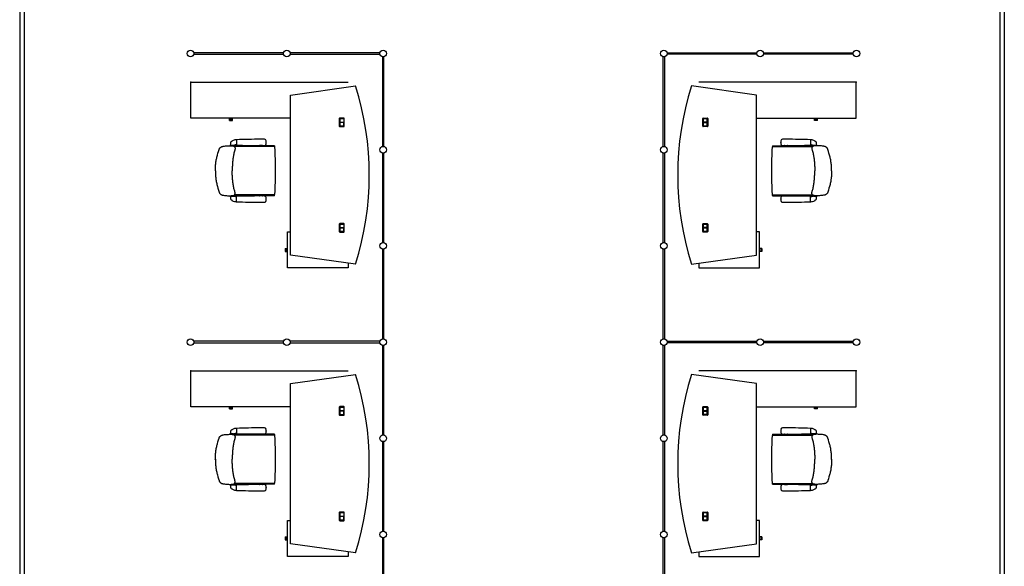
# Model space of a CAD drawing. Header units: millimetres. Extents: x 391350 to 515311, y -283575 to -199836.
# Tile 9 of 102: x 404895 to 416148, y -267232 to -260981. Entities that reach past the tile are written whole.
import ezdxf

# ---------------------------------------------------------------- set-up
doc = ezdxf.new("R2010")
doc.units = ezdxf.units.MM

msp = doc.modelspace()

# ---------------------------------------------------------------- linework, layer by layer
at = {"color": 0}
for p, q in [((404895, -259873), (404895, -277348)), ((404945, -259873), (404945, -277348)), ((416098, -259873), (416098, -277348)), ((416148, -259873), (416148, -277360)), ((407911, -261359), (406886, -261359)), ((406886, -261376), (407911, -261376)), ((409011, -261359), (407986, -261359)), ((407986, -261376), (409011, -261376)), ((409040, -261405), (409040, -262430)), ((409057, -262430), (409057, -261405)), ((412249, -262430), (412249, -261405)), ((412266, -261405), (412266, -262430)), ((412295, -261359), (413320, -261359)), ((413320, -261376), (412295, -261376)), ((413395, -261359), (414420, -261359)), ((414420, -261376), (413395, -261376)), ((406851, -261697), (408651, -261697)), ((406851, -262107), (406851, -261697)), ((407991, -261843), (408734, -261738)), ((413315, -261843), (412572, -261738)), ((414455, -261697), (412655, -261697)), ((414455, -262107), (414455, -261697)), ((407991, -263673), (407991, -261843)), ((413315, -263673), (413315, -261843)), ((407981, -262107), (406851, -262107)), ((407293, -262120), (407293, -262107)), ((407293, -262132), (407293, -262120)), ((407293, -262120), (407327, -262120)), ((407293, -262132), (407327, -262132)), ((407327, -262120), (407327, -262107)), ((407327, -262132), (407327, -262120)), ((408547, -262112), (408547, -262198)), ((408599, -262106), (408553, -262106)), ((408553, -262196), (408553, -262114)), ((408553, -262114), (408553, -262154)), ((408553, -262152), (408598, -262152)), ((408553, -262154), (408598, -262154)), ((408598, -262155), (408553, -262155)), ((408553, -262155), (408553, -262196)), ((408598, -262157), (408553, -262157)), ((408597, -262112), (408555, -262112)), ((408555, -262112), (408597, -262112)), ((408598, -262114), (408598, -262154)), ((408598, -262196), (408598, -262155)), ((408599, -262114), (408599, -262196)), ((408605, -262198), (408605, -262112)), ((412701, -262198), (412701, -262112)), ((412707, -262106), (412753, -262106)), ((412707, -262114), (412707, -262196)), ((412708, -262114), (412708, -262154)), ((412753, -262152), (412708, -262152)), ((412753, -262154), (412708, -262154)), ((412708, -262155), (412753, -262155)), ((412708, -262196), (412708, -262155)), ((412708, -262157), (412753, -262157)), ((412709, -262112), (412751, -262112)), ((412751, -262112), (412709, -262112)), ((412753, -262196), (412753, -262114)), ((412753, -262114), (412753, -262154)), ((412753, -262155), (412753, -262196)), ((412759, -262112), (412759, -262198)), ((413325, -262107), (414455, -262107)), ((413979, -262120), (413979, -262107)), ((414013, -262120), (413979, -262120)), ((413979, -262132), (413979, -262120)), ((414012, -262132), (413979, -262132)), ((414012, -262132), (414012, -262120)), ((414013, -262120), (414013, -262107)), ((408553, -262204), (408599, -262204)), ((408555, -262197), (408597, -262197)), ((408597, -262198), (408555, -262198)), ((412753, -262204), (412707, -262204)), ((412751, -262197), (412709, -262197)), ((412709, -262198), (412751, -262198)), ((407303, -262418, 0), (407342, -262418, 0)), ((407307, -262418, 0), (407312, -262421, 0)), ((407332, -262418, 0), (407312, -262418, 0)), ((407316, -262418, 0), (407314, -262418, 0)), ((407315, -262418, 0), (407328, -262418, 0)), ((407328, -262418, 0), (407329, -262418, 0)), ((407337, -262418, 0), (407332, -262421, 0)), ((407372, -262414, 0), (407358, -262414, 0)), ((407372, -262354, 0), (407369, -262354, 0)), ((407372, -262354, 0), (407372, -262415, 0)), ((407711, -262384, 0), (407711, -262383, 0)), ((407711, -262384, 0), (407711, -262385, 0)), ((413594, -262384, 0), (413594, -262383, 0)), ((413594, -262384, 0), (413594, -262385, 0)), ((413934, -262354, 0), (413934, -262415, 0)), ((413934, -262354, 0), (413937, -262354, 0)), ((413934, -262414, 0), (413948, -262414, 0)), ((414003, -262418, 0), (413964, -262418, 0)), ((413969, -262418, 0), (413974, -262421, 0)), ((413974, -262418, 0), (413994, -262418, 0)), ((413978, -262418, 0), (413976, -262418, 0)), ((413990, -262418, 0), (413978, -262418, 0)), ((413990, -262418, 0), (413992, -262418, 0)), ((413999, -262418, 0), (413994, -262421, 0)), ((407315, -262421, 0), (407312, -262421, 0)), ((407329, -262421, 0), (407315, -262421, 0)), ((407332, -262421, 0), (407329, -262421, 0)), ((407633, -262422), (407342, -262422)), ((407804, -262432), (407350, -262432)), ((407636, -262421), (407636, -262421)), ((407666, -262419), (407640, -262419)), ((407669, -262421), (407669, -262421)), ((407807, -262422), (407673, -262422)), ((407809, -262425), (407806, -262433)), ((409040, -262505), (409040, -263530)), ((409057, -263530), (409057, -262505)), ((412249, -263530), (412249, -262505)), ((412266, -262505), (412266, -263530)), ((413497, -262425), (413500, -262433)), ((413499, -262422), (413633, -262422)), ((413502, -262432), (413956, -262432)), ((413637, -262421), (413637, -262421)), ((413640, -262419), (413666, -262419)), ((413670, -262421), (413670, -262421)), ((413673, -262422), (413964, -262422)), ((413974, -262421, 0), (413977, -262421, 0)), ((413977, -262421, 0), (413991, -262421, 0)), ((413991, -262421, 0), (413994, -262421, 0)), ((407131, -262708), (407131, -262709)), ((407131, -262709), (407131, -262708)), ((414174, -262708), (414174, -262709)), ((414174, -262709), (414174, -262708)), ((407303, -262998, 0), (407342, -262998, 0)), ((407307, -262998, 0), (407312, -262995, 0)), ((407315, -262995, 0), (407312, -262995, 0)), ((407332, -262998, 0), (407312, -262998, 0)), ((407316, -262998, 0), (407314, -262998, 0)), ((407329, -262995, 0), (407315, -262995, 0)), ((407315, -262998, 0), (407328, -262998, 0)), ((407328, -262998, 0), (407329, -262998, 0)), ((407332, -262995, 0), (407329, -262995, 0)), ((407337, -262998, 0), (407332, -262995, 0)), ((407633, -262994), (407342, -262994)), ((407804, -262984), (407350, -262984)), ((407372, -263002, 0), (407358, -263002, 0)), ((407372, -263062, 0), (407369, -263062, 0)), ((407372, -263063, 0), (407372, -263002, 0)), ((407636, -262996), (407636, -262996)), ((407666, -262997), (407640, -262997)), ((407669, -262996), (407669, -262996)), ((407807, -262994), (407673, -262994)), ((407711, -263032, 0), (407711, -263031, 0)), ((407711, -263032, 0), (407711, -263033, 0)), ((407809, -262992), (407806, -262984)), ((413497, -262992), (413500, -262984)), ((413499, -262994), (413633, -262994)), ((413502, -262984), (413956, -262984)), ((413594, -263032, 0), (413594, -263031, 0)), ((413594, -263032, 0), (413594, -263033, 0)), ((413637, -262996), (413637, -262996)), ((413640, -262997), (413666, -262997)), ((413670, -262996), (413670, -262996)), ((413673, -262994), (413964, -262994)), ((413934, -263063, 0), (413934, -263002, 0)), ((413934, -263002, 0), (413948, -263002, 0)), ((413934, -263062, 0), (413937, -263062, 0)), ((414003, -262998, 0), (413964, -262998, 0)), ((413969, -262998, 0), (413974, -262995, 0)), ((413974, -262995, 0), (413977, -262995, 0)), ((413974, -262998, 0), (413994, -262998, 0)), ((413978, -262998, 0), (413976, -262998, 0)), ((413977, -262995, 0), (413991, -262995, 0)), ((413990, -262998, 0), (413978, -262998, 0)), ((413990, -262998, 0), (413992, -262998, 0)), ((413991, -262995, 0), (413994, -262995, 0)), ((413999, -262998, 0), (413994, -262995, 0)), ((408547, -263318), (408547, -263404)), ((408599, -263312), (408553, -263312)), ((408597, -263318), (408555, -263318)), ((408555, -263318), (408597, -263318)), ((408605, -263404), (408605, -263318)), ((412701, -263404), (412701, -263318)), ((412707, -263312), (412753, -263312)), ((412709, -263318), (412751, -263318)), ((412751, -263318), (412709, -263318)), ((412759, -263318), (412759, -263404)), ((407954, -263819), (407954, -263408)), ((407954, -263408), (407991, -263408)), ((408553, -263320), (408553, -263360)), ((408553, -263402), (408553, -263320)), ((408553, -263358), (408598, -263358)), ((408553, -263360), (408598, -263360)), ((408598, -263361), (408553, -263361)), ((408553, -263361), (408553, -263402)), ((408598, -263363), (408553, -263363)), ((408553, -263410), (408599, -263410)), ((408555, -263403), (408597, -263403)), ((408597, -263404), (408555, -263404)), ((408598, -263320), (408598, -263360)), ((408598, -263402), (408598, -263361)), ((408599, -263320), (408599, -263402)), ((412707, -263320), (412707, -263402)), ((412753, -263410), (412707, -263410)), ((412708, -263320), (412708, -263360)), ((412753, -263358), (412708, -263358)), ((412753, -263360), (412708, -263360)), ((412708, -263361), (412753, -263361)), ((412708, -263402), (412708, -263361)), ((412708, -263363), (412753, -263363)), ((412751, -263403), (412709, -263403)), ((412709, -263404), (412751, -263404)), ((412753, -263320), (412753, -263360)), ((412753, -263402), (412753, -263320)), ((412753, -263361), (412753, -263402)), ((413352, -263408), (413315, -263408)), ((413352, -263819), (413352, -263408)), ((407929, -263596), (407929, -263630)), ((407929, -263596), (407941, -263596)), ((407929, -263630), (407941, -263630)), ((407941, -263596), (407941, -263630)), ((407941, -263596), (407954, -263596)), ((407941, -263630), (407954, -263630)), ((409040, -263605), (409040, -264630)), ((409057, -264630), (409057, -263605)), ((412249, -264630), (412249, -263605)), ((412266, -263605), (412266, -264630)), ((413365, -263596), (413352, -263596)), ((413365, -263630), (413352, -263630)), ((413365, -263596), (413365, -263630)), ((413377, -263596), (413365, -263596)), ((413377, -263630), (413365, -263630)), ((413377, -263596), (413377, -263630)), ((408734, -263777), (407991, -263673)), ((408651, -263765), (408651, -263819)), ((412572, -263777), (413315, -263673)), ((412655, -263765), (412655, -263819)), ((408651, -263819), (407954, -263819)), ((412655, -263819), (413352, -263819)), ((407911, -264659), (406886, -264659)), ((409011, -264659), (407986, -264659)), ((412295, -264659), (413320, -264659)), ((413395, -264659), (414420, -264659)), ((406886, -264676), (407911, -264676)), ((407986, -264676), (409011, -264676)), ((409040, -264705), (409040, -265730)), ((409057, -265730), (409057, -264705)), ((412249, -265730), (412249, -264705)), ((412266, -264705), (412266, -265730)), ((413320, -264676), (412295, -264676)), ((414420, -264676), (413395, -264676)), ((406851, -264997), (408651, -264997)), ((406851, -265407), (406851, -264997)), ((414455, -264997), (412655, -264997)), ((414455, -265407), (414455, -264997)), ((407991, -265143), (408734, -265038)), ((413315, -265143), (412572, -265038)), ((407991, -266973), (407991, -265143)), ((413315, -266973), (413315, -265143)), ((407981, -265407), (406851, -265407)), ((407293, -265420), (407293, -265407)), ((407293, -265432), (407293, -265420)), ((407293, -265420), (407327, -265420)), ((407293, -265432), (407327, -265432)), ((407327, -265420), (407327, -265407)), ((407327, -265432), (407327, -265420)), ((408547, -265412), (408547, -265498)), ((408599, -265406), (408553, -265406)), ((408553, -265496), (408553, -265414)), ((408553, -265414), (408553, -265454)), ((408553, -265452), (408598, -265452)), ((408553, -265454), (408598, -265454)), ((408598, -265455), (408553, -265455)), ((408553, -265455), (408553, -265496)), ((408597, -265412), (408555, -265412)), ((408555, -265412), (408597, -265412)), ((408598, -265414), (408598, -265454)), ((408598, -265496), (408598, -265455)), ((408599, -265414), (408599, -265496)), ((408605, -265498), (408605, -265412)), ((412701, -265498), (412701, -265412)), ((412707, -265406), (412753, -265406)), ((412707, -265414), (412707, -265496)), ((412708, -265414), (412708, -265454)), ((412753, -265452), (412708, -265452)), ((412753, -265454), (412708, -265454)), ((412708, -265455), (412753, -265455)), ((412708, -265496), (412708, -265455)), ((412709, -265412), (412751, -265412)), ((412751, -265412), (412709, -265412)), ((412753, -265496), (412753, -265414)), ((412753, -265414), (412753, -265454)), ((412753, -265455), (412753, -265496)), ((412759, -265412), (412759, -265498)), ((413325, -265407), (414455, -265407)), ((413979, -265420), (413979, -265407)), ((414013, -265420), (413979, -265420)), ((413979, -265432), (413979, -265420)), ((414012, -265432), (413979, -265432)), ((414012, -265432), (414012, -265420)), ((414013, -265420), (414013, -265407)), ((408598, -265457), (408553, -265457)), ((408553, -265504), (408599, -265504)), ((408555, -265497), (408597, -265497)), ((408597, -265498), (408555, -265498)), ((412753, -265504), (412707, -265504)), ((412708, -265457), (412753, -265457)), ((412751, -265497), (412709, -265497)), ((412709, -265498), (412751, -265498)), ((407372, -265654, 0), (407369, -265654, 0)), ((407372, -265654, 0), (407372, -265715, 0)), ((413934, -265654, 0), (413934, -265715, 0)), ((413934, -265654, 0), (413937, -265654, 0)), ((407303, -265718, 0), (407342, -265718, 0)), ((407307, -265718, 0), (407312, -265721, 0)), ((407332, -265718, 0), (407312, -265718, 0)), ((407315, -265721, 0), (407312, -265721, 0)), ((407316, -265718, 0), (407314, -265718, 0)), ((407315, -265718, 0), (407328, -265718, 0)), ((407329, -265721, 0), (407315, -265721, 0)), ((407328, -265718, 0), (407329, -265718, 0)), ((407332, -265721, 0), (407329, -265721, 0)), ((407337, -265718, 0), (407332, -265721, 0)), ((407633, -265722), (407342, -265722)), ((407804, -265732), (407350, -265732)), ((407372, -265714, 0), (407358, -265714, 0)), ((407636, -265721), (407636, -265721)), ((407666, -265719), (407640, -265719)), ((407669, -265721), (407669, -265721)), ((407807, -265722), (407673, -265722)), ((407711, -265684, 0), (407711, -265683, 0)), ((407711, -265684, 0), (407711, -265685, 0)), ((407809, -265725), (407806, -265733)), ((413497, -265725), (413500, -265733)), ((413499, -265722), (413633, -265722)), ((413502, -265732), (413956, -265732)), ((413594, -265684, 0), (413594, -265683, 0)), ((413594, -265684, 0), (413594, -265685, 0)), ((413637, -265721), (413637, -265721)), ((413640, -265719), (413666, -265719)), ((413670, -265721), (413670, -265721)), ((413673, -265722), (413964, -265722)), ((413934, -265714, 0), (413948, -265714, 0)), ((414003, -265718, 0), (413964, -265718, 0)), ((413969, -265718, 0), (413974, -265721, 0)), ((413974, -265718, 0), (413994, -265718, 0)), ((413974, -265721, 0), (413977, -265721, 0)), ((413978, -265718, 0), (413976, -265718, 0)), ((413977, -265721, 0), (413991, -265721, 0)), ((413990, -265718, 0), (413978, -265718, 0)), ((413990, -265718, 0), (413992, -265718, 0)), ((413991, -265721, 0), (413994, -265721, 0)), ((413999, -265718, 0), (413994, -265721, 0)), ((409040, -265805), (409040, -266830)), ((409057, -266830), (409057, -265805)), ((412249, -266830), (412249, -265805)), ((412266, -265805), (412266, -266830)), ((407131, -266008), (407131, -266009)), ((407131, -266009), (407131, -266008)), ((414174, -266008), (414174, -266009)), ((414174, -266009), (414174, -266008)), ((407303, -266298, 0), (407342, -266298, 0)), ((407307, -266298, 0), (407312, -266295, 0)), ((407315, -266295, 0), (407312, -266295, 0)), ((407332, -266298, 0), (407312, -266298, 0)), ((407316, -266298, 0), (407314, -266298, 0)), ((407329, -266295, 0), (407315, -266295, 0)), ((407315, -266298, 0), (407328, -266298, 0)), ((407328, -266298, 0), (407329, -266298, 0)), ((407332, -266295, 0), (407329, -266295, 0)), ((407337, -266298, 0), (407332, -266295, 0)), ((407633, -266294), (407342, -266294)), ((407804, -266284), (407350, -266284)), ((407372, -266302, 0), (407358, -266302, 0)), ((407372, -266363, 0), (407372, -266302, 0)), ((407636, -266296), (407636, -266296)), ((407666, -266297), (407640, -266297)), ((407669, -266296), (407669, -266296)), ((407807, -266294), (407673, -266294)), ((407711, -266332, 0), (407711, -266331, 0)), ((407711, -266332, 0), (407711, -266333, 0)), ((407809, -266292), (407806, -266284)), ((413497, -266292), (413500, -266284)), ((413499, -266294), (413633, -266294)), ((413502, -266284), (413956, -266284)), ((413594, -266332, 0), (413594, -266331, 0)), ((413594, -266332, 0), (413594, -266333, 0)), ((413637, -266296), (413637, -266296)), ((413640, -266297), (413666, -266297)), ((413670, -266296), (413670, -266296)), ((413673, -266294), (413964, -266294)), ((413934, -266363, 0), (413934, -266302, 0)), ((413934, -266302, 0), (413948, -266302, 0)), ((414003, -266298, 0), (413964, -266298, 0)), ((413969, -266298, 0), (413974, -266295, 0)), ((413974, -266295, 0), (413977, -266295, 0)), ((413974, -266298, 0), (413994, -266298, 0)), ((413978, -266298, 0), (413976, -266298, 0)), ((413977, -266295, 0), (413991, -266295, 0)), ((413990, -266298, 0), (413978, -266298, 0)), ((413990, -266298, 0), (413992, -266298, 0)), ((413991, -266295, 0), (413994, -266295, 0)), ((413999, -266298, 0), (413994, -266295, 0)), ((407372, -266362, 0), (407369, -266362, 0)), ((413934, -266362, 0), (413937, -266362, 0)), ((408547, -266618), (408547, -266704)), ((408599, -266612), (408553, -266612)), ((408553, -266620), (408553, -266660)), ((408553, -266702), (408553, -266620)), ((408553, -266658), (408598, -266658)), ((408553, -266660), (408598, -266660)), ((408598, -266661), (408553, -266661)), ((408553, -266661), (408553, -266702)), ((408598, -266663), (408553, -266663)), ((408597, -266618), (408555, -266618)), ((408555, -266618), (408597, -266618)), ((408598, -266620), (408598, -266660)), ((408598, -266702), (408598, -266661)), ((408599, -266620), (408599, -266702)), ((408605, -266704), (408605, -266618)), ((412701, -266704), (412701, -266618)), ((412707, -266612), (412753, -266612)), ((412707, -266620), (412707, -266702)), ((412708, -266620), (412708, -266660)), ((412753, -266658), (412708, -266658)), ((412753, -266660), (412708, -266660)), ((412708, -266661), (412753, -266661)), ((412708, -266702), (412708, -266661)), ((412708, -266663), (412753, -266663)), ((412709, -266618), (412751, -266618)), ((412751, -266618), (412709, -266618)), ((412753, -266620), (412753, -266660)), ((412753, -266702), (412753, -266620)), ((412753, -266661), (412753, -266702)), ((412759, -266618), (412759, -266704)), ((407954, -267119), (407954, -266708)), ((407954, -266708), (407991, -266708)), ((408553, -266710), (408599, -266710)), ((408555, -266703), (408597, -266703)), ((408597, -266704), (408555, -266704)), ((412753, -266710), (412707, -266710)), ((412751, -266703), (412709, -266703)), ((412709, -266704), (412751, -266704)), ((413352, -266708), (413315, -266708)), ((413352, -267119), (413352, -266708)), ((407929, -266896), (407929, -266930)), ((407929, -266896), (407941, -266896)), ((407941, -266896), (407941, -266930)), ((407941, -266896), (407954, -266896)), ((409040, -266905), (409040, -267930)), ((409057, -267930), (409057, -266905)), ((412249, -267930), (412249, -266905)), ((412266, -266905), (412266, -267930)), ((413365, -266896), (413352, -266896)), ((413365, -266896), (413365, -266930)), ((413377, -266896), (413365, -266896)), ((413377, -266896), (413377, -266930)), ((407929, -266930), (407941, -266930)), ((407941, -266930), (407954, -266930)), ((408734, -267077), (407991, -266973)), ((412572, -267077), (413315, -266973)), ((413365, -266930), (413352, -266930)), ((413377, -266930), (413365, -266930)), ((408651, -267119), (407954, -267119)), ((408651, -267065), (408651, -267119)), ((412655, -267065), (412655, -267119)), ((412655, -267119), (413352, -267119))]:
    msp.add_line(p, q, dxfattribs=at)
at = {"color": 0, "extrusion": (0, 0, -1), "flags": 128}
for points in [[(-407132, -262708), (-407132, -262697), (-407132, -262686), (-407132, -262675), (-407133, -262663), (-407133, -262652), (-407134, -262641), (-407135, -262629), (-407137, -262618), (-407138, -262607), (-407140, -262596), (-407142, -262585), (-407144, -262574), (-407147, -262563), (-407150, -262552), (-407152, -262541), (-407155, -262530), (-407161, -262509), (-407168, -262487), (-407174, -262465), (-407175, -262462), (-407176, -262460), (-407177, -262457), (-407178, -262455), (-407180, -262452), (-407181, -262450), (-407183, -262448), (-407185, -262446), (-407187, -262444), (-407189, -262442), (-407192, -262440), (-407194, -262438), (-407196, -262437), (-407199, -262436), (-407201, -262434), (-407204, -262433), (-407207, -262432), (-407209, -262431), (-407212, -262431), (-407215, -262430), (-407220, -262429), (-407226, -262428), (-407237, -262426), (-407248, -262425), (-407260, -262424), (-407271, -262423), (-407282, -262423), (-407293, -262422), (-407304, -262422), (-407310, -262422), (-407316, -262422), (-407322, -262423), (-407328, -262423), (-407330, -262423), (-407333, -262424), (-407336, -262425), (-407339, -262426), (-407341, -262427), (-407344, -262428), (-407346, -262429), (-407348, -262431), (-407350, -262433), (-407351, -262434), (-407352, -262435), (-407353, -262437), (-407353, -262438), (-407355, -262440), (-407355, -262443), (-407356, -262446), (-407356, -262449), (-407356, -262452), (-407356, -262455), (-407356, -262457), (-407356, -262460), (-407355, -262463), (-407354, -262469), (-407353, -262474), (-407350, -262485), (-407347, -262496), (-407344, -262507), (-407341, -262518), (-407339, -262529), (-407337, -262540), (-407335, -262551), (-407334, -262562), (-407332, -262573), (-407331, -262585), (-407330, -262596), (-407328, -262607), (-407328, -262618), (-407327, -262630), (-407326, -262641), (-407326, -262652), (-407325, -262663), (-407325, -262686), (-407324, -262708)], [(-414174, -262708), (-414174, -262697), (-414174, -262686), (-414174, -262675), (-414173, -262663), (-414173, -262652), (-414172, -262641), (-414170, -262629), (-414169, -262618), (-414167, -262607), (-414166, -262596), (-414164, -262585), (-414161, -262574), (-414159, -262563), (-414156, -262552), (-414154, -262541), (-414151, -262530), (-414144, -262509), (-414138, -262487), (-414132, -262465), (-414131, -262462), (-414130, -262460), (-414129, -262457), (-414127, -262455), (-414126, -262452), (-414124, -262450), (-414123, -262448), (-414121, -262446), (-414119, -262444), (-414117, -262442), (-414114, -262440), (-414112, -262438), (-414109, -262437), (-414107, -262436), (-414104, -262434), (-414102, -262433), (-414099, -262432), (-414097, -262431), (-414094, -262431), (-414091, -262430), (-414086, -262429), (-414080, -262428), (-414069, -262426), (-414057, -262425), (-414046, -262424), (-414035, -262423), (-414024, -262423), (-414013, -262422), (-414001, -262422), (-413996, -262422), (-413990, -262422), (-413984, -262423), (-413978, -262423), (-413975, -262423), (-413973, -262424), (-413970, -262425), (-413967, -262426), (-413965, -262427), (-413962, -262428), (-413960, -262429), (-413958, -262431), (-413956, -262433), (-413955, -262434), (-413954, -262435), (-413953, -262437), (-413952, -262438), (-413951, -262440), (-413950, -262443), (-413950, -262446), (-413950, -262449), (-413949, -262452), (-413950, -262455), (-413950, -262457), (-413950, -262460), (-413950, -262463), (-413952, -262469), (-413953, -262474), (-413956, -262485), (-413959, -262496), (-413962, -262507), (-413964, -262518), (-413967, -262529), (-413969, -262540), (-413971, -262551), (-413972, -262562), (-413974, -262573), (-413975, -262585), (-413976, -262596), (-413977, -262607), (-413978, -262618), (-413979, -262630), (-413980, -262641), (-413980, -262652), (-413981, -262663), (-413981, -262686), (-413981, -262708)], [(-407132, -266008), (-407132, -265997), (-407132, -265986), (-407132, -265975), (-407133, -265963), (-407133, -265952), (-407134, -265941), (-407135, -265929), (-407137, -265918), (-407138, -265907), (-407140, -265896), (-407142, -265885), (-407144, -265874), (-407147, -265863), (-407150, -265852), (-407152, -265841), (-407155, -265830), (-407161, -265809), (-407168, -265787), (-407174, -265765), (-407175, -265762), (-407176, -265760), (-407177, -265757), (-407178, -265755), (-407180, -265752), (-407181, -265750), (-407183, -265748), (-407185, -265746), (-407187, -265744), (-407189, -265742), (-407192, -265740), (-407194, -265738), (-407196, -265737), (-407199, -265736), (-407201, -265734), (-407204, -265733), (-407207, -265732), (-407209, -265731), (-407212, -265731), (-407215, -265730), (-407220, -265729), (-407226, -265728), (-407237, -265726), (-407248, -265725), (-407260, -265724), (-407271, -265723), (-407282, -265723), (-407293, -265722), (-407304, -265722), (-407310, -265722), (-407316, -265722), (-407322, -265723), (-407328, -265723), (-407330, -265723), (-407333, -265724), (-407336, -265725), (-407339, -265726), (-407341, -265727), (-407344, -265728), (-407346, -265729), (-407348, -265731), (-407350, -265733), (-407351, -265734), (-407352, -265735), (-407353, -265737), (-407353, -265738), (-407355, -265740), (-407355, -265743), (-407356, -265746), (-407356, -265749), (-407356, -265752), (-407356, -265755), (-407356, -265757), (-407356, -265760), (-407355, -265763), (-407354, -265769), (-407353, -265774), (-407350, -265785), (-407347, -265796), (-407344, -265807), (-407341, -265818), (-407339, -265829), (-407337, -265840), (-407335, -265851), (-407334, -265862), (-407332, -265873), (-407331, -265885), (-407330, -265896), (-407328, -265907), (-407328, -265918), (-407327, -265930), (-407326, -265941), (-407326, -265952), (-407325, -265963), (-407325, -265986), (-407324, -266008)], [(-414174, -266008), (-414174, -265997), (-414174, -265986), (-414174, -265975), (-414173, -265963), (-414173, -265952), (-414172, -265941), (-414170, -265929), (-414169, -265918), (-414167, -265907), (-414166, -265896), (-414164, -265885), (-414161, -265874), (-414159, -265863), (-414156, -265852), (-414154, -265841), (-414151, -265830), (-414144, -265809), (-414138, -265787), (-414132, -265765), (-414131, -265762), (-414130, -265760), (-414129, -265757), (-414127, -265755), (-414126, -265752), (-414124, -265750), (-414123, -265748), (-414121, -265746), (-414119, -265744), (-414117, -265742), (-414114, -265740), (-414112, -265738), (-414109, -265737), (-414107, -265736), (-414104, -265734), (-414102, -265733), (-414099, -265732), (-414097, -265731), (-414094, -265731), (-414091, -265730), (-414086, -265729), (-414080, -265728), (-414069, -265726), (-414057, -265725), (-414046, -265724), (-414035, -265723), (-414024, -265723), (-414013, -265722), (-414001, -265722), (-413996, -265722), (-413990, -265722), (-413984, -265723), (-413978, -265723), (-413975, -265723), (-413973, -265724), (-413970, -265725), (-413967, -265726), (-413965, -265727), (-413962, -265728), (-413960, -265729), (-413958, -265731), (-413956, -265733), (-413955, -265734), (-413954, -265735), (-413953, -265737), (-413952, -265738), (-413951, -265740), (-413950, -265743), (-413950, -265746), (-413950, -265749), (-413949, -265752), (-413950, -265755), (-413950, -265757), (-413950, -265760), (-413950, -265763), (-413952, -265769), (-413953, -265774), (-413956, -265785), (-413959, -265796), (-413962, -265807), (-413964, -265818), (-413967, -265829), (-413969, -265840), (-413971, -265851), (-413972, -265862), (-413974, -265873), (-413975, -265885), (-413976, -265896), (-413977, -265907), (-413978, -265918), (-413979, -265930), (-413980, -265941), (-413980, -265952), (-413981, -265963), (-413981, -265986), (-413981, -266008)]]:
    msp.add_lwpolyline(points, dxfattribs=at)
at = {"color": 0, "flags": 128}
for points in [[(407132, -262708), (407132, -262720), (407132, -262731), (407132, -262742), (407133, -262754), (407133, -262765), (407134, -262776), (407135, -262787), (407137, -262799), (407138, -262810), (407140, -262821), (407142, -262832), (407144, -262843), (407147, -262854), (407150, -262865), (407152, -262876), (407155, -262887), (407161, -262908), (407168, -262930), (407174, -262952), (407175, -262955), (407176, -262957), (407177, -262960), (407178, -262962), (407180, -262965), (407181, -262967), (407183, -262969), (407185, -262971), (407187, -262973), (407189, -262975), (407192, -262977), (407194, -262979), (407196, -262980), (407199, -262981), (407201, -262983), (407204, -262984), (407207, -262985), (407209, -262986), (407212, -262986), (407215, -262987), (407220, -262988), (407226, -262989), (407237, -262990), (407248, -262992), (407260, -262993), (407271, -262994), (407282, -262994), (407293, -262995), (407304, -262995), (407310, -262995), (407316, -262995), (407322, -262994), (407328, -262994), (407330, -262993), (407333, -262993), (407336, -262992), (407339, -262991), (407341, -262990), (407344, -262989), (407346, -262988), (407348, -262986), (407350, -262984), (407351, -262983), (407352, -262982), (407353, -262980), (407353, -262979), (407355, -262977), (407355, -262974), (407356, -262971), (407356, -262968), (407356, -262965), (407356, -262962), (407356, -262959), (407356, -262957), (407355, -262954), (407354, -262948), (407353, -262943), (407350, -262932), (407347, -262921), (407344, -262910), (407341, -262899), (407339, -262888), (407337, -262877), (407335, -262866), (407334, -262855), (407332, -262844), (407331, -262832), (407330, -262821), (407328, -262810), (407328, -262799), (407327, -262787), (407326, -262776), (407326, -262765), (407325, -262754), (407325, -262731), (407324, -262708)], [(414174, -262708), (414174, -262720), (414174, -262731), (414174, -262742), (414173, -262754), (414173, -262765), (414172, -262776), (414170, -262787), (414169, -262799), (414167, -262810), (414166, -262821), (414164, -262832), (414161, -262843), (414159, -262854), (414156, -262865), (414154, -262876), (414151, -262887), (414144, -262908), (414138, -262930), (414132, -262952), (414131, -262955), (414130, -262957), (414129, -262960), (414127, -262962), (414126, -262965), (414124, -262967), (414123, -262969), (414121, -262971), (414119, -262973), (414117, -262975), (414114, -262977), (414112, -262979), (414109, -262980), (414107, -262981), (414104, -262983), (414102, -262984), (414099, -262985), (414097, -262986), (414094, -262986), (414091, -262987), (414086, -262988), (414080, -262989), (414069, -262990), (414057, -262992), (414046, -262993), (414035, -262994), (414024, -262994), (414013, -262995), (414001, -262995), (413996, -262995), (413990, -262995), (413984, -262994), (413978, -262994), (413975, -262993), (413973, -262993), (413970, -262992), (413967, -262991), (413965, -262990), (413962, -262989), (413960, -262988), (413958, -262986), (413956, -262984), (413955, -262983), (413954, -262982), (413953, -262980), (413952, -262979), (413951, -262977), (413950, -262974), (413950, -262971), (413950, -262968), (413949, -262965), (413950, -262962), (413950, -262959), (413950, -262957), (413950, -262954), (413952, -262948), (413953, -262943), (413956, -262932), (413959, -262921), (413962, -262910), (413964, -262899), (413967, -262888), (413969, -262877), (413971, -262866), (413972, -262855), (413974, -262844), (413975, -262832), (413976, -262821), (413977, -262810), (413978, -262799), (413979, -262787), (413980, -262776), (413980, -262765), (413981, -262754), (413981, -262731), (413981, -262708)], [(407132, -266008), (407132, -266020), (407132, -266031), (407132, -266042), (407133, -266054), (407133, -266065), (407134, -266076), (407135, -266087), (407137, -266099), (407138, -266110), (407140, -266121), (407142, -266132), (407144, -266143), (407147, -266154), (407150, -266165), (407152, -266176), (407155, -266187), (407161, -266208), (407168, -266230), (407174, -266252), (407175, -266255), (407176, -266257), (407177, -266260), (407178, -266262), (407180, -266265), (407181, -266267), (407183, -266269), (407185, -266271), (407187, -266273), (407189, -266275), (407192, -266277), (407194, -266279), (407196, -266280), (407199, -266281), (407201, -266283), (407204, -266284), (407207, -266285), (407209, -266286), (407212, -266286), (407215, -266287), (407220, -266288), (407226, -266289), (407237, -266290), (407248, -266292), (407260, -266293), (407271, -266294), (407282, -266294), (407293, -266295), (407304, -266295), (407310, -266295), (407316, -266295), (407322, -266294), (407328, -266294), (407330, -266293), (407333, -266293), (407336, -266292), (407339, -266291), (407341, -266290), (407344, -266289), (407346, -266288), (407348, -266286), (407350, -266284), (407351, -266283), (407352, -266282), (407353, -266280), (407353, -266279), (407355, -266277), (407355, -266274), (407356, -266271), (407356, -266268), (407356, -266265), (407356, -266262), (407356, -266259), (407356, -266257), (407355, -266254), (407354, -266248), (407353, -266243), (407350, -266232), (407347, -266221), (407344, -266210), (407341, -266199), (407339, -266188), (407337, -266177), (407335, -266166), (407334, -266155), (407332, -266144), (407331, -266132), (407330, -266121), (407328, -266110), (407328, -266099), (407327, -266087), (407326, -266076), (407326, -266065), (407325, -266054), (407325, -266031), (407324, -266008)], [(414174, -266008), (414174, -266020), (414174, -266031), (414174, -266042), (414173, -266054), (414173, -266065), (414172, -266076), (414170, -266087), (414169, -266099), (414167, -266110), (414166, -266121), (414164, -266132), (414161, -266143), (414159, -266154), (414156, -266165), (414154, -266176), (414151, -266187), (414144, -266208), (414138, -266230), (414132, -266252), (414131, -266255), (414130, -266257), (414129, -266260), (414127, -266262), (414126, -266265), (414124, -266267), (414123, -266269), (414121, -266271), (414119, -266273), (414117, -266275), (414114, -266277), (414112, -266279), (414109, -266280), (414107, -266281), (414104, -266283), (414102, -266284), (414099, -266285), (414097, -266286), (414094, -266286), (414091, -266287), (414086, -266288), (414080, -266289), (414069, -266290), (414057, -266292), (414046, -266293), (414035, -266294), (414024, -266294), (414013, -266295), (414001, -266295), (413996, -266295), (413990, -266295), (413984, -266294), (413978, -266294), (413975, -266293), (413973, -266293), (413970, -266292), (413967, -266291), (413965, -266290), (413962, -266289), (413960, -266288), (413958, -266286), (413956, -266284), (413955, -266283), (413954, -266282), (413953, -266280), (413952, -266279), (413951, -266277), (413950, -266274), (413950, -266271), (413950, -266268), (413949, -266265), (413950, -266262), (413950, -266259), (413950, -266257), (413950, -266254), (413952, -266248), (413953, -266243), (413956, -266232), (413959, -266221), (413962, -266210), (413964, -266199), (413967, -266188), (413969, -266177), (413971, -266166), (413972, -266155), (413974, -266144), (413975, -266132), (413976, -266121), (413977, -266110), (413978, -266099), (413979, -266087), (413980, -266076), (413980, -266065), (413981, -266054), (413981, -266031), (413981, -266008)]]:
    msp.add_lwpolyline(points, dxfattribs=at)
at = {"color": 0}
for centre in [(406848, -261368), (407948, -261368), (409048, -261368), (412258, -261368), (413358, -261368), (414458, -261368), (409048, -262468), (412258, -262468), (409048, -263568), (412258, -263568), (406848, -264668), (407948, -264668), (409048, -264668), (412258, -264668), (413358, -264668), (414458, -264668), (409048, -265768), (412258, -265768), (409048, -266868), (412258, -266868)]:
    msp.add_circle(centre, 38, dxfattribs=at)
for centre, radius, start, end in [((405501, -262758), 3390, 342.5003, 17.4997), ((415805, -262758), 3390, 162.5003, 197.4997), ((408553, -262112), 6, 90, 180), ((408555, -262114), 2, 90, 180), ((408555, -262114), 1.5, 90, 180), ((408597, -262114), 2, 0, 90), ((408597, -262114), 1.5, 0, 90), ((408599, -262112), 6, 0, 90), ((412707, -262112), 6, 90, 180), ((412709, -262114), 2, 90, 180), ((412709, -262114), 1.5, 90, 180), ((412751, -262114), 2, 0, 90), ((412751, -262114), 1.5, 0, 90), ((412753, -262112), 6, 0, 90), ((408553, -262198), 6, 180, 270), ((408555, -262196), 2, 180, 270), ((408555, -262196), 1.5, 180, 270), ((408597, -262196), 2, 270, 0), ((408597, -262196), 1.5, 270, 0), ((408599, -262198), 6, 270, 0), ((412707, -262198), 6, 180, 270), ((412709, -262196), 2, 180, 270), ((412709, -262196), 1.5, 180, 270), ((412751, -262196), 2, 270, 0), ((412751, -262196), 1.5, 270, 0), ((412753, -262198), 6, 270, 0), ((407601, -262436, 0), 300, 169.5623, 176.2553), ((407303, -262417, 0), 1.5, 176.2553, 270), ((407405, -262495, 0), 150, 123.806, 131.1159), ((407601, -262436, 0), 300, 169.529, 169.5623), ((407307, -262382, 0), 0.5, 131.1159, 169.5623), ((407405, -262495, 0), 150, 131.1159, 131.1825), ((407377, -262453, 0), 100, 106.1237, 123.806), ((407358, -262449, 0), 35, 90, 117.6604), ((407369, -262424, 0), 70, 90, 106.1237), ((407633, -269249, 0), 6900, 89.8927, 92.1625), ((407372, -262354, 0), 0.8, 92.1625, 180), ((407633, -255520, 0), 6900, 267.8375, 270.1073), ((407372, -262415, 0), 0.8, 180, 267.8375), ((407661, -263610, 0), 1262, 88.8285, 90.7164), ((407687, -262386, 0), 37.4, 69.7407, 89.7876), ((407687, -262383, 0), 37.4, 270.2124, 290.2593), ((407695, -262364, 0), 13.7, 31.5291, 70.5701), ((407695, -262405, 0), 13.7, 289.4299, 328.4709), ((407688, -262368, 0), 22.5, 7.9869, 31.2718), ((407688, -262400, 0), 22.5, 328.7282, 352.0131), ((407651, -262376, 0), 59.9, 2.607, 10.5296), ((407651, -262393, 0), 59.9, 349.4704, 357.393), ((407475, -262386, 0), 237, 0.5676, 2.9749), ((407475, -262383, 0), 237, 357.0251, 359.4324), ((413831, -262386, 0), 237, 177.0251, 179.4324), ((413831, -262383, 0), 237, 180.5676, 182.9749), ((413655, -262376, 0), 59.9, 169.4704, 177.393), ((413655, -262393, 0), 59.9, 182.607, 190.5296), ((413618, -262368, 0), 22.5, 148.7282, 172.0131), ((413618, -262400, 0), 22.5, 187.9869, 211.2718), ((413610, -262364, 0), 13.7, 109.4299, 148.4709), ((413610, -262405, 0), 13.7, 211.5291, 250.5701), ((413619, -262386, 0), 37.4, 90.2124, 110.2593), ((413619, -262383, 0), 37.4, 249.7407, 269.7876), ((413644, -263610, 0), 1262, 89.2836, 91.1715), ((413673, -269249, 0), 6900, 87.8375, 90.1073), ((413673, -255520, 0), 6900, 269.8927, 272.1625), ((413933, -262354, 0), 0.8, 0, 87.8375), ((413933, -262415, 0), 0.8, 272.1625, 0), ((413937, -262424, 0), 70, 73.8763, 90), ((413948, -262449, 0), 35, 62.3396, 90), ((413929, -262453, 0), 100, 56.194, 73.8763), ((413901, -262495, 0), 150, 48.8841, 56.194), ((413705, -262436, 0), 300, 3.7447, 10.4377), ((413705, -262436, 0), 300, 10.4377, 10.471), ((413999, -262382, 0), 0.5, 10.4377, 48.8841), ((413901, -262495, 0), 150, 48.8175, 48.8841), ((414003, -262417, 0), 1.5, 270, 3.7447), ((407342, -262438), 16, 90, 117.9094), ((407633, -262417), 5, 270, 315), ((407640, -262424), 5, 90, 135), ((407661, -261159, 0), 1262, 269.2836, 271.1715), ((407666, -262424), 5, 45, 90), ((407673, -262417), 5, 225, 270), ((407804, -262439), 7, 3.0846, 90), ((407807, -262424), 2, 334.1492, 90), ((402813, -262708), 5006, 0, 3.0846), ((418493, -262708), 5006, 176.9154, 180), ((413502, -262439), 7, 90, 176.9154), ((413499, -262424), 2, 90, 205.8508), ((413644, -261159, 0), 1262, 268.8285, 270.7164), ((413633, -262417), 5, 270, 315), ((413640, -262424), 5, 90, 135), ((413666, -262424), 5, 45, 90), ((413673, -262417), 5, 225, 270), ((413964, -262438), 16, 62.0906, 90), ((402813, -262708), 5006, 356.9154, 0), ((418493, -262708), 5006, 180, 183.0846), ((407804, -262977), 7, 270, 356.9154), ((413502, -262977), 7, 183.0846, 270), ((407303, -263000, 0), 1.5, 90, 183.7447), ((407601, -262980, 0), 300, 183.7447, 190.4377), ((407405, -262922, 0), 150, 228.8841, 236.194), ((407405, -262922, 0), 150, 228.8175, 228.8841), ((407307, -263035, 0), 0.5, 190.4377, 228.8841), ((407601, -262980, 0), 300, 190.4377, 190.471), ((407377, -262964, 0), 100, 236.194, 253.8763), ((407342, -262978), 16, 242.0906, 270), ((407358, -262967, 0), 35, 242.3396, 270), ((407369, -262992, 0), 70, 253.8763, 270), ((407633, -269897, 0), 6900, 89.8927, 92.1625), ((407372, -263002, 0), 0.8, 92.1625, 180), ((407633, -256168, 0), 6900, 267.8375, 270.1073), ((407372, -263063, 0), 0.8, 180, 267.8375), ((407633, -262999), 5, 45, 90), ((407640, -262992), 5, 225, 270), ((407661, -264258, 0), 1262, 88.8285, 90.7164), ((407661, -261807, 0), 1262, 269.2836, 271.1715), ((407666, -262992), 5, 270, 315), ((407673, -262999), 5, 90, 135), ((407687, -263034, 0), 37.4, 69.7407, 89.7876), ((407687, -263031, 0), 37.4, 270.2124, 290.2593), ((407695, -263012, 0), 13.7, 31.5291, 70.5701), ((407695, -263053, 0), 13.7, 289.4299, 328.4709), ((407688, -263016, 0), 22.5, 7.9869, 31.2718), ((407688, -263048, 0), 22.5, 328.7282, 352.0131), ((407651, -263024, 0), 59.9, 2.607, 10.5296), ((407651, -263041, 0), 59.9, 349.4704, 357.393), ((407475, -263034, 0), 237, 0.5676, 2.9749), ((407475, -263031, 0), 237, 357.0251, 359.4324), ((407807, -262992), 2, 270, 25.8508), ((413499, -262992), 2, 154.1492, 270), ((413831, -263034, 0), 237, 177.0251, 179.4324), ((413831, -263031, 0), 237, 180.5676, 182.9749), ((413655, -263024, 0), 59.9, 169.4704, 177.393), ((413655, -263041, 0), 59.9, 182.607, 190.5296), ((413618, -263016, 0), 22.5, 148.7282, 172.0131), ((413618, -263048, 0), 22.5, 187.9869, 211.2718), ((413610, -263012, 0), 13.7, 109.4299, 148.4709), ((413610, -263053, 0), 13.7, 211.5291, 250.5701), ((413619, -263034, 0), 37.4, 90.2124, 110.2593), ((413619, -263031, 0), 37.4, 249.7407, 269.7876), ((413644, -264258, 0), 1262, 89.2836, 91.1715), ((413644, -261807, 0), 1262, 268.8285, 270.7164), ((413633, -262999), 5, 45, 90), ((413640, -262992), 5, 225, 270), ((413673, -269897, 0), 6900, 87.8375, 90.1073), ((413673, -256168, 0), 6900, 269.8927, 272.1625), ((413666, -262992), 5, 270, 315), ((413673, -262999), 5, 90, 135), ((413933, -263002, 0), 0.8, 0, 87.8375), ((413933, -263063, 0), 0.8, 272.1625, 0), ((413937, -262992, 0), 70, 270, 286.1237), ((413948, -262967, 0), 35, 270, 297.6604), ((413929, -262964, 0), 100, 286.1237, 303.806), ((413964, -262978), 16, 270, 297.9094), ((413901, -262922, 0), 150, 303.806, 311.1159), ((413705, -262980, 0), 300, 349.5623, 356.2553), ((413901, -262922, 0), 150, 311.1159, 311.1825), ((413999, -263035, 0), 0.5, 311.1159, 349.5623), ((413705, -262980, 0), 300, 349.529, 349.5623), ((414003, -263000, 0), 1.5, 356.2553, 90), ((408553, -263318), 6, 90, 180), ((408555, -263320), 2, 90, 180), ((408555, -263320), 1.5, 90, 180), ((408597, -263320), 2, 0, 90), ((408597, -263320), 1.5, 0, 90), ((408599, -263318), 6, 0, 90), ((412707, -263318), 6, 90, 180), ((412709, -263320), 2, 90, 180), ((412709, -263320), 1.5, 90, 180), ((412751, -263320), 2, 0, 90), ((412751, -263320), 1.5, 0, 90), ((412753, -263318), 6, 0, 90), ((408553, -263404), 6, 180, 270), ((408555, -263402), 1.5, 180, 270), ((408555, -263402), 2, 180, 270), ((408597, -263402), 1.5, 270, 0), ((408597, -263402), 2, 270, 0), ((408599, -263404), 6, 270, 0), ((412707, -263404), 6, 180, 270), ((412709, -263402), 2, 180, 270), ((412709, -263402), 1.5, 180, 270), ((412751, -263402), 1.5, 270, 0), ((412751, -263402), 2, 270, 0), ((412753, -263404), 6, 270, 0), ((405501, -266058), 3390, 342.5003, 17.4997), ((415805, -266058), 3390, 162.5003, 197.4997), ((408553, -265412), 6, 90, 180), ((408555, -265414), 2, 90, 180), ((408555, -265414), 1.5, 90, 180), ((408597, -265414), 2, 0, 90), ((408597, -265414), 1.5, 0, 90), ((408599, -265412), 6, 0, 90), ((412707, -265412), 6, 90, 180), ((412709, -265414), 2, 90, 180), ((412709, -265414), 1.5, 90, 180), ((412751, -265414), 2, 0, 90), ((412751, -265414), 1.5, 0, 90), ((412753, -265412), 6, 0, 90), ((408553, -265498), 6, 180, 270), ((408555, -265496), 2, 180, 270), ((408555, -265496), 1.5, 180, 270), ((408597, -265496), 2, 270, 0), ((408597, -265496), 1.5, 270, 0), ((408599, -265498), 6, 270, 0), ((412707, -265498), 6, 180, 270), ((412709, -265496), 2, 180, 270), ((412709, -265496), 1.5, 180, 270), ((412751, -265496), 2, 270, 0), ((412751, -265496), 1.5, 270, 0), ((412753, -265498), 6, 270, 0), ((407405, -265795, 0), 150, 123.806, 131.1159), ((407601, -265736, 0), 300, 169.529, 169.5623), ((407307, -265682, 0), 0.5, 131.1159, 169.5623), ((407405, -265795, 0), 150, 131.1159, 131.1825), ((407377, -265753, 0), 100, 106.1237, 123.806), ((407369, -265724, 0), 70, 90, 106.1237), ((407633, -272549, 0), 6900, 89.8927, 92.1625), ((407372, -265654, 0), 0.8, 92.1625, 180), ((407661, -266910, 0), 1262, 88.8285, 90.7164), ((407687, -265686, 0), 37.4, 69.7407, 89.7876), ((407695, -265664, 0), 13.7, 31.5291, 70.5701), ((407688, -265668, 0), 22.5, 7.9869, 31.2718), ((407651, -265676, 0), 59.9, 2.607, 10.5296), ((407475, -265686, 0), 237, 0.5676, 2.9749), ((413831, -265686, 0), 237, 177.0251, 179.4324), ((413655, -265676, 0), 59.9, 169.4704, 177.393), ((413618, -265668, 0), 22.5, 148.7282, 172.0131), ((413610, -265664, 0), 13.7, 109.4299, 148.4709), ((413619, -265686, 0), 37.4, 90.2124, 110.2593), ((413644, -266910, 0), 1262, 89.2836, 91.1715), ((413673, -272549, 0), 6900, 87.8375, 90.1073), ((413933, -265654, 0), 0.8, 0, 87.8375), ((413937, -265724, 0), 70, 73.8763, 90), ((413929, -265753, 0), 100, 56.194, 73.8763), ((413901, -265795, 0), 150, 48.8841, 56.194), ((413705, -265736, 0), 300, 10.4377, 10.471), ((413999, -265682, 0), 0.5, 10.4377, 48.8841), ((413901, -265795, 0), 150, 48.8175, 48.8841), ((407601, -265736, 0), 300, 169.5623, 176.2553), ((407303, -265717, 0), 1.5, 176.2553, 270), ((407342, -265738), 16, 90, 117.9094), ((407358, -265749, 0), 35, 90, 117.6604), ((407633, -258820, 0), 6900, 267.8375, 270.1073), ((407372, -265715, 0), 0.8, 180, 267.8375), ((407633, -265717), 5, 270, 315), ((407640, -265724), 5, 90, 135), ((407661, -264459, 0), 1262, 269.2836, 271.1715), ((407666, -265724), 5, 45, 90), ((407673, -265717), 5, 225, 270), ((407687, -265683, 0), 37.4, 270.2124, 290.2593), ((407695, -265705, 0), 13.7, 289.4299, 328.4709), ((407688, -265700, 0), 22.5, 328.7282, 352.0131), ((407651, -265693, 0), 59.9, 349.4704, 357.393), ((407475, -265683, 0), 237, 357.0251, 359.4324), ((407804, -265739), 7, 3.0846, 90), ((407807, -265724), 2, 334.1492, 90), ((402813, -266008), 5006, 0, 3.0846), ((418493, -266008), 5006, 176.9154, 180), ((413502, -265739), 7, 90, 176.9154), ((413499, -265724), 2, 90, 205.8508), ((413831, -265683, 0), 237, 180.5676, 182.9749), ((413655, -265693, 0), 59.9, 182.607, 190.5296), ((413618, -265700, 0), 22.5, 187.9869, 211.2718), ((413610, -265705, 0), 13.7, 211.5291, 250.5701), ((413619, -265683, 0), 37.4, 249.7407, 269.7876), ((413644, -264459, 0), 1262, 268.8285, 270.7164), ((413633, -265717), 5, 270, 315), ((413640, -265724), 5, 90, 135), ((413673, -258820, 0), 6900, 269.8927, 272.1625), ((413666, -265724), 5, 45, 90), ((413673, -265717), 5, 225, 270), ((413933, -265715, 0), 0.8, 272.1625, 0), ((413948, -265749, 0), 35, 62.3396, 90), ((413964, -265738), 16, 62.0906, 90), ((413705, -265736, 0), 300, 3.7447, 10.4377), ((414003, -265717, 0), 1.5, 270, 3.7447), ((402813, -266008), 5006, 356.9154, 0), ((418493, -266008), 5006, 180, 183.0846), ((407303, -266300, 0), 1.5, 90, 183.7447), ((407601, -266280, 0), 300, 183.7447, 190.4377), ((407405, -266222, 0), 150, 228.8841, 236.194), ((407405, -266222, 0), 150, 228.8175, 228.8841), ((407307, -266335, 0), 0.5, 190.4377, 228.8841), ((407601, -266280, 0), 300, 190.4377, 190.471), ((407377, -266264, 0), 100, 236.194, 253.8763), ((407342, -266278), 16, 242.0906, 270), ((407358, -266267, 0), 35, 242.3396, 270), ((407633, -273197, 0), 6900, 89.8927, 92.1625), ((407372, -266302, 0), 0.8, 92.1625, 180), ((407633, -266299), 5, 45, 90), ((407640, -266292), 5, 225, 270), ((407661, -267558, 0), 1262, 88.8285, 90.7164), ((407666, -266292), 5, 270, 315), ((407673, -266299), 5, 90, 135), ((407687, -266334, 0), 37.4, 69.7407, 89.7876), ((407695, -266312, 0), 13.7, 31.5291, 70.5701), ((407688, -266316, 0), 22.5, 7.9869, 31.2718), ((407688, -266348, 0), 22.5, 328.7282, 352.0131), ((407651, -266324, 0), 59.9, 2.607, 10.5296), ((407651, -266341, 0), 59.9, 349.4704, 357.393), ((407475, -266334, 0), 237, 0.5676, 2.9749), ((407475, -266331, 0), 237, 357.0251, 359.4324), ((407804, -266277), 7, 270, 356.9154), ((407807, -266292), 2, 270, 25.8508), ((413502, -266277), 7, 183.0846, 270), ((413499, -266292), 2, 154.1492, 270), ((413831, -266334, 0), 237, 177.0251, 179.4324), ((413831, -266331, 0), 237, 180.5676, 182.9749), ((413655, -266324, 0), 59.9, 169.4704, 177.393), ((413655, -266341, 0), 59.9, 182.607, 190.5296), ((413618, -266316, 0), 22.5, 148.7282, 172.0131), ((413618, -266348, 0), 22.5, 187.9869, 211.2718), ((413610, -266312, 0), 13.7, 109.4299, 148.4709), ((413619, -266334, 0), 37.4, 90.2124, 110.2593), ((413644, -267558, 0), 1262, 89.2836, 91.1715), ((413633, -266299), 5, 45, 90), ((413640, -266292), 5, 225, 270), ((413673, -273197, 0), 6900, 87.8375, 90.1073), ((413666, -266292), 5, 270, 315), ((413673, -266299), 5, 90, 135), ((413933, -266302, 0), 0.8, 0, 87.8375), ((413948, -266267, 0), 35, 270, 297.6604), ((413929, -266264, 0), 100, 286.1237, 303.806), ((413964, -266278), 16, 270, 297.9094), ((413901, -266222, 0), 150, 303.806, 311.1159), ((413705, -266280, 0), 300, 349.5623, 356.2553), ((413901, -266222, 0), 150, 311.1159, 311.1825), ((413999, -266335, 0), 0.5, 311.1159, 349.5623), ((413705, -266280, 0), 300, 349.529, 349.5623), ((414003, -266300, 0), 1.5, 356.2553, 90), ((407369, -266292, 0), 70, 253.8763, 270), ((407633, -259468, 0), 6900, 267.8375, 270.1073), ((407372, -266363, 0), 0.8, 180, 267.8375), ((407661, -265107, 0), 1262, 269.2836, 271.1715), ((407687, -266331, 0), 37.4, 270.2124, 290.2593), ((407695, -266353, 0), 13.7, 289.4299, 328.4709), ((413610, -266353, 0), 13.7, 211.5291, 250.5701), ((413619, -266331, 0), 37.4, 249.7407, 269.7876), ((413644, -265107, 0), 1262, 268.8285, 270.7164), ((413673, -259468, 0), 6900, 269.8927, 272.1625), ((413933, -266363, 0), 0.8, 272.1625, 0), ((413937, -266292, 0), 70, 270, 286.1237), ((408553, -266618), 6, 90, 180), ((408555, -266620), 2, 90, 180), ((408555, -266620), 1.5, 90, 180), ((408597, -266620), 2, 0, 90), ((408597, -266620), 1.5, 0, 90), ((408599, -266618), 6, 0, 90), ((412707, -266618), 6, 90, 180), ((412709, -266620), 2, 90, 180), ((412709, -266620), 1.5, 90, 180), ((412751, -266620), 2, 0, 90), ((412751, -266620), 1.5, 0, 90), ((412753, -266618), 6, 0, 90), ((408553, -266704), 6, 180, 270), ((408555, -266702), 1.5, 180, 270), ((408555, -266702), 2, 180, 270), ((408597, -266702), 1.5, 270, 0), ((408597, -266702), 2, 270, 0), ((408599, -266704), 6, 270, 0), ((412707, -266704), 6, 180, 270), ((412709, -266702), 2, 180, 270), ((412709, -266702), 1.5, 180, 270), ((412751, -266702), 1.5, 270, 0), ((412751, -266702), 2, 270, 0), ((412753, -266704), 6, 270, 0)]:
    msp.add_arc(centre, radius, start, end, dxfattribs=at)
for p in [(406851, -261697), (414455, -261697), (406851, -264997), (414455, -264997)]:
    msp.add_point(p, dxfattribs=at)

doc.saveas('drawing.dxf')
